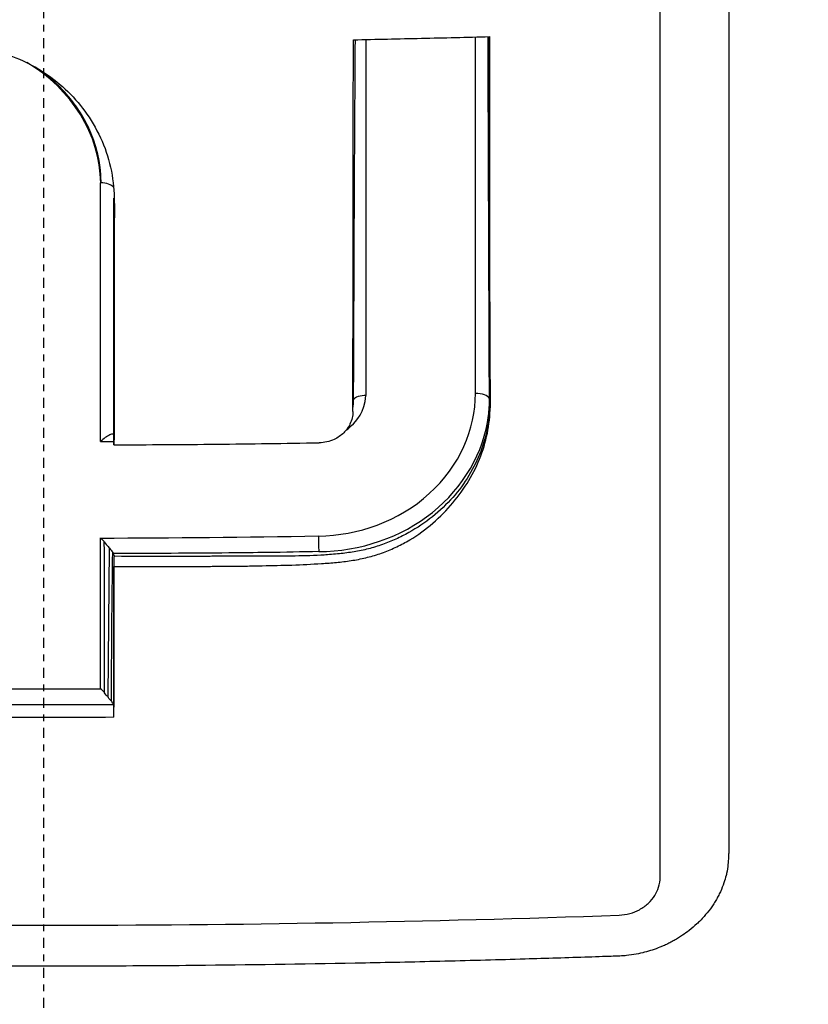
# Model space of a CAD drawing. Header units: millimetres. Extents: x 0 to 4378, y 0 to 2376.
# Tile 43 of 256: x 831 to 843, y 768 to 782. Entities that reach past the tile are written whole.
import ezdxf

# ---------------------------------------------------------------- set-up
doc = ezdxf.new("R2010")
doc.units = ezdxf.units.MM
doc.header["$LTSCALE"] = 0.2
doc.linetypes.add('CENTER2', pattern=[1.125, 0.75, -0.125, 0.125, -0.125])
doc.layers.add('02_Center Line', color=1, linetype='CENTER2')

# ---------------------------------------------------------------- blocks, each defined once
blk = doc.blocks.new('A$C994008f5')
for p, q in [((1.054, 140.885), (1.054, 144.447)), ((1.054, 140.883), (1.054, 140.885)), ((0.967, 136.963), (0.987, 139.193)), ((1.054, 139.031), (1.051, 137.781))]:
    blk.add_line(p, q)
for radius, start, end in [(1.229, 60.6407, 61.2519), (1.229, 326.4284, 326.4293), (1.5, 313.0737, 313.0743)]:
    blk.add_arc((0.03, 144.5), radius, start, end)
for centre, major_axis, ratio, start_param, end_param in [((-0.129, 193.96), (-0.423, 118.415), 0.007483, 4.246759, 4.28311), ((0.067, 194.86), (118.408, 0), 0.456598, 4.719027, 4.720727), ((1.047, 133.391), (-0.005, -9.97), 0.000475, 2.400611, 2.421142), ((-2.542, 200.062), (-1.563, 131.739), 0.022881, 4.213722, 4.23315), ((0.063, 191.694), (114.993, 0.002), 0.455232, 4.719248, 4.747694), ((4.131, 139.286), (0.003, -0.2), 0.033377, 4.23514, 5.479052), ((-323.849, 229.042), (-234.199, 296.805), 0.758039, 3.904045, 3.910814), ((0.065, 212.551), (108.801, 0.011), 0.693611, 4.704431, 4.719565), ((0.069, 188.23), (112.856, -0.002), 0.455284, 4.703019, 4.721097), ((2.013, 136.866), (-0.963, 0.046), 0.814995, 0.076977, 0.131386), ((0.067, 188.052), (-112.94, 0.001), 0.455033, 1.561409, 1.579546)]:
    blk.add_ellipse(centre, major_axis=major_axis, ratio=ratio, start_param=start_param, end_param=end_param)
for points, knots in [([(0.132, 120.203), (0.098, 120.202), (0.066, 120.202), (0.002, 120.202), (-0.031, 120.203), (-0.128, 120.203), (-0.193, 120.203), (-0.388, 120.205), (-0.517, 120.207), (-0.906, 120.214), (-1.166, 120.222), (-1.943, 120.254), (-2.46, 120.286), (-4.012, 120.416), (-5.047, 120.546), (-8.113, 121.047), (-10.134, 121.538), (-12.67, 122.332), (-13.227, 122.518), (-15.268, 123.247), (-16.719, 123.854), (-20.012, 125.449), (-21.82, 126.493), (-24.514, 128.332), (-25.465, 129.044), (-27.398, 130.622), (-28.376, 131.502), (-29.761, 132.875), (-30.207, 133.339), (-30.86, 134.052), (-31.078, 134.296), (-31.701, 135.011), (-32.105, 135.497), (-32.694, 136.243), (-32.891, 136.498), (-33.276, 137.011), (-33.462, 137.265), (-33.83, 137.782), (-34.011, 138.043), (-34.365, 138.566), (-34.538, 138.829), (-35.046, 139.622), (-35.372, 140.16), (-35.762, 140.839), (-35.839, 140.977), (-36.069, 141.39), (-36.219, 141.667), (-36.439, 142.086), (-36.511, 142.226), (-36.726, 142.649), (-36.865, 142.93), (-37.135, 143.496), (-37.267, 143.781), (-37.65, 144.637), (-37.89, 145.213), (-38.227, 146.085), (-38.336, 146.375), (-38.545, 146.958), (-38.646, 147.251), (-38.791, 147.691), (-38.839, 147.837), (-38.931, 148.129), (-38.976, 148.274), (-39.111, 148.719), (-39.199, 149.024), (-39.616, 150.54), (-39.886, 151.762), (-40.267, 154.024), (-40.396, 155.055), (-40.518, 156.546), (-40.546, 157.002), (-40.584, 157.883), (-40.595, 158.313), (-40.601, 159.137), (-40.597, 159.534), (-40.576, 160.311), (-40.56, 160.688), (-40.497, 161.765), (-40.437, 162.461), (-40.32, 163.467), (-40.281, 163.773), (-40.156, 164.65), (-40.062, 165.22), (-39.765, 166.782), (-39.535, 167.768), (-38.86, 170.207), (-38.364, 171.651), (-37.633, 173.414), (-37.481, 173.764), (-37.089, 174.634), (-36.841, 175.151), (-36.321, 176.173), (-36.05, 176.679), (-35.766, 177.178)], [0.000001, 0.000001, 0.000001, 0.000001, 0.010123, 0.010123, 0.020323, 0.020323, 0.040719, 0.040719, 0.081505, 0.081505, 0.163056, 0.163056, 0.326084, 0.326084, 0.652008, 0.652008, 1.308258, 1.308258, 1.496008, 1.496008, 1.993733, 1.993733, 2.657939, 2.657939, 3.036609, 3.036609, 3.456302, 3.456302, 3.660751, 3.660751, 3.765243, 3.765243, 3.964088, 3.964088, 4.066223, 4.066223, 4.167567, 4.167567, 4.269418, 4.269418, 4.369954, 4.369954, 4.571149, 4.571149, 4.622187, 4.622187, 4.723493, 4.723493, 4.773989, 4.773989, 4.875794, 4.875794, 4.977689, 4.977689, 5.180344, 5.180344, 5.28101, 5.28101, 5.381418, 5.381418, 5.431229, 5.431229, 5.480614, 5.480614, 5.585926, 5.585926, 5.997722, 5.997722, 6.342442, 6.342442, 6.492949, 6.492949, 6.634209, 6.634209, 6.768139, 6.768139, 6.892935, 6.892935, 7.129475, 7.129475, 7.232814, 7.232814, 7.427256, 7.427256, 7.767251, 7.767251, 8.275888, 8.275888, 8.402901, 8.402901, 8.593374, 8.593374, 8.783851, 8.783851, 8.783851, 8.783851]), ([(35.861, 177.252), (36.747, 175.701), (37.519, 174.089), (38.823, 170.78), (39.355, 169.083), (40.365, 164.799), (40.939, 161.199), (40.399, 152.375), (39.265, 147.409), (36.202, 141.338), (35.579, 140.244), (33.542, 137.045), (31.965, 135.046), (29.316, 132.266), (28.362, 131.358), (25.515, 128.899), (23.526, 127.468), (18.215, 124.328), (14.78, 122.861), (10.289, 121.584), (9.383, 121.357), (7.125, 120.865), (5.724, 120.625), (3.639, 120.381), (2.942, 120.318), (1.893, 120.252), (1.541, 120.235), (1.013, 120.217), (0.837, 120.212), (0.573, 120.207), (0.485, 120.206), (0.352, 120.204), (0.308, 120.204), (0.22, 120.203), (0.178, 120.203), (0.132, 120.203)], [0.000001, 0.000001, 0.000001, 0.000001, 0.555466, 0.555466, 1.111184, 1.111184, 1.936787, 1.936787, 2.777332, 2.777332, 2.967666, 2.967666, 3.350044, 3.350044, 3.548478, 3.548478, 3.916434, 3.916434, 4.465429, 4.465429, 4.602251, 4.602251, 4.804339, 4.804339, 4.905093, 4.905093, 4.955375, 4.955375, 4.980576, 4.980576, 4.993199, 4.993199, 4.999517, 4.999517, 5.005778, 5.005778, 5.005778, 5.005778]), ([(0.132, 123.321), (0.166, 123.321), (0.194, 123.322), (0.254, 123.322), (0.285, 123.322), (0.378, 123.323), (0.439, 123.323), (0.625, 123.326), (0.748, 123.328), (1.126, 123.338), (1.378, 123.347), (2.186, 123.386), (2.736, 123.426), (4.861, 123.629), (6.44, 123.884), (10.222, 124.711), (12.429, 125.385), (17.461, 127.373), (20.224, 128.832), (27.249, 133.629), (30.58, 137.214), (36.141, 145.408), (37.768, 150.083), (39.243, 157.923), (39.316, 161.761), (38.359, 168.291), (37.477, 172.178), (35.237, 176.554)], [-10.238968, -10.238968, -10.238968, -10.238968, -10.229409, -10.229409, -10.219627, -10.219627, -10.20003, -10.20003, -10.160596, -10.160596, -10.079869, -10.079869, -9.903708, -9.903708, -9.401129, -9.401129, -8.670357, -8.670357, -7.67587, -7.67587, -5.931978, -5.931978, -3.651549, -3.651549, -1.532316, -1.532316, -0.000034, -0.000034, -0.000034, -0.000034]), ([(-35.134, 176.491), (-35.308, 176.151), (-35.475, 175.809), (-35.8, 175.119), (-35.956, 174.772), (-36.408, 173.725), (-36.686, 173.018), (-37.45, 170.881), (-37.867, 169.427), (-38.828, 165.025), (-39.091, 162.022), (-38.925, 158.18), (-38.856, 157.33), (-38.641, 155.517), (-38.486, 154.555), (-38.068, 152.511), (-37.792, 151.431), (-37.119, 149.231), (-36.714, 148.113), (-35.792, 145.921), (-35.276, 144.847), (-34.123, 142.729), (-33.486, 141.688), (-30.455, 137.249), (-27.134, 133.625), (-21.683, 129.924), (-20.787, 129.365), (-19.163, 128.436), (-18.443, 128.052), (-16.535, 127.104), (-15.328, 126.573), (-13.592, 125.904), (-13.082, 125.718), (-10.31, 124.768), (-7.97, 124.177), (-4.545, 123.624), (-3.461, 123.493), (-1.957, 123.382), (-1.521, 123.358), (-0.884, 123.335), (-0.679, 123.329), (-0.373, 123.324), (-0.272, 123.323), (-0.12, 123.322), (-0.07, 123.322), (0.03, 123.321), (0.074, 123.321), (0.132, 123.321)], [-10.859614, -10.859614, -10.859614, -10.859614, -10.677129, -10.677129, -10.494772, -10.494772, -10.130327, -10.130327, -9.403186, -9.403186, -7.956179, -7.956179, -7.544329, -7.544329, -7.074153, -7.074153, -6.537449, -6.537449, -5.966218, -5.966218, -5.396053, -5.396053, -4.815422, -4.815422, -2.84106, -2.84106, -2.465439, -2.465439, -2.175989, -2.175989, -1.710404, -1.710404, -1.519032, -1.519032, -0.676844, -0.676844, -0.293706, -0.293706, -0.141983, -0.141983, -0.070273, -0.070273, -0.034878, -0.034878, -0.017232, -0.017232, -0.000001, -0.000001, -0.000001, -0.000001]), ([(9.853, 114.248), (11.831, 114.606), (13.792, 115.066), (17.238, 116.057), (18.737, 116.552), (22.154, 117.829), (24.056, 118.652), (27.767, 120.488), (29.576, 121.502), (33.204, 123.788), (35.015, 125.074), (38.483, 127.839), (40.14, 129.318), (42.764, 131.939), (43.779, 133.032), (44.752, 134.163), (46.307, 135.969), (47.747, 137.862), (51.039, 142.773), (52.741, 145.886), (54.862, 150.755), (55.496, 152.411), (56.818, 156.394), (57.436, 158.731), (58.137, 162.233), (58.331, 163.38), (58.491, 164.53)], [0.13398, 0.13398, 0.13398, 0.13398, 0.734383, 0.734383, 1.206433, 1.206433, 1.825593, 1.825593, 2.444754, 2.444754, 3.10756, 3.10756, 3.770366, 3.770366, 4.214944, 4.214944, 4.214944, 4.924891, 4.924891, 5.985134, 5.985134, 6.514773, 6.514773, 7.237492, 7.237492, 7.58657, 7.58657, 7.58657, 7.58657]), ([(56.418, 156.573), (56.189, 155.785), (55.944, 155.001), (55.119, 152.55), (54.483, 150.908), (52.359, 146.081), (50.659, 142.997), (47.379, 138.132), (45.944, 136.257), (44.398, 134.469), (43.43, 133.35), (42.421, 132.268), (39.812, 129.673), (38.166, 128.209), (34.722, 125.472), (32.924, 124.199), (29.323, 121.937), (27.528, 120.934), (23.846, 119.117), (21.959, 118.303), (18.57, 117.04), (17.082, 116.551), (13.665, 115.572), (11.721, 115.117), (9.76, 114.763)], [-6.761829, -6.761829, -6.761829, -6.761829, -6.514773, -6.514773, -5.985134, -5.985134, -4.924891, -4.924891, -4.214944, -4.214944, -4.214944, -3.770366, -3.770366, -3.10756, -3.10756, -2.444754, -2.444754, -1.825593, -1.825593, -1.206433, -1.206433, -0.734383, -0.734383, -0.133957, -0.133957, -0.133957, -0.133957]), ([(0.112, 116.645), (0.125, 116.645), (0.138, 116.645), (0.151, 116.645), (0.172, 116.645), (0.193, 116.645), (0.215, 116.645), (0.257, 116.645), (0.301, 116.645), (0.343, 116.646), (0.429, 116.646), (0.514, 116.647), (0.6, 116.648), (0.771, 116.65), (0.942, 116.653), (1.113, 116.657), (1.455, 116.664), (1.797, 116.676), (2.139, 116.691), (2.823, 116.721), (3.506, 116.766), (4.187, 116.825), (4.869, 116.884), (5.549, 116.958), (6.228, 117.047), (6.567, 117.091), (6.906, 117.139), (7.244, 117.19), (7.409, 117.215), (7.575, 117.241), (7.74, 117.268), (7.912, 117.296), (8.084, 117.325), (8.256, 117.354), (8.93, 117.471), (9.601, 117.602), (10.269, 117.747), (10.937, 117.892), (11.602, 118.051), (12.263, 118.224), (12.924, 118.397), (13.581, 118.584), (14.234, 118.784), (14.546, 118.88), (14.856, 118.978), (15.166, 119.08), (15.181, 119.085), (15.195, 119.09), (15.21, 119.095), (15.534, 119.201), (15.857, 119.312), (16.179, 119.426), (16.822, 119.653), (17.46, 119.894), (18.093, 120.148), (18.726, 120.402), (19.353, 120.669), (19.974, 120.95), (20.595, 121.23), (21.21, 121.524), (21.818, 121.83), (22.426, 122.137), (23.027, 122.456), (23.62, 122.788), (24.214, 123.12), (24.8, 123.465), (25.378, 123.822), (25.956, 124.179), (26.526, 124.549), (27.087, 124.931), (27.616, 125.291), (28.137, 125.661), (28.65, 126.043), (28.681, 126.066), (28.712, 126.089), (28.744, 126.112), (29.287, 126.518), (29.821, 126.936), (30.345, 127.364), (30.87, 127.793), (31.384, 128.232), (31.889, 128.683), (32.394, 129.133), (32.889, 129.594), (33.374, 130.065), (33.858, 130.536), (34.333, 131.017), (34.796, 131.508), (35.26, 131.999), (35.713, 132.499), (36.155, 133.008), (36.597, 133.517), (37.028, 134.036), (37.448, 134.563), (37.867, 135.089), (38.276, 135.625), (38.673, 136.168), (38.835, 136.39), (38.995, 136.613), (39.153, 136.837), (39.382, 137.163), (39.607, 137.491), (39.828, 137.822), (40.202, 138.382), (40.563, 138.948), (40.912, 139.522), (41.261, 140.096), (41.598, 140.676), (41.922, 141.264), (42.247, 141.851), (42.558, 142.445), (42.857, 143.045), (43.156, 143.645), (43.442, 144.252), (43.715, 144.863), (43.783, 145.016), (43.85, 145.17), (43.917, 145.323), (43.95, 145.4), (43.983, 145.477), (44.016, 145.554), (44.049, 145.631), (44.082, 145.708), (44.114, 145.785), (44.244, 146.094), (44.37, 146.404), (44.493, 146.715), (44.74, 147.338), (44.973, 147.965), (45.193, 148.597), (45.384, 149.148), (45.566, 149.703), (45.737, 150.261), (45.762, 150.342), (45.787, 150.423), (45.811, 150.505), (46.004, 151.146), (46.182, 151.789), (46.346, 152.436), (46.356, 152.477), (46.366, 152.518), (46.377, 152.558), (46.382, 152.578), (46.387, 152.598), (46.392, 152.619), (46.397, 152.639), (46.402, 152.659), (46.407, 152.68), (46.409, 152.69), (46.412, 152.7), (46.414, 152.71), (46.417, 152.72), (46.419, 152.73), (46.422, 152.74), (46.427, 152.761), (46.432, 152.781), (46.437, 152.801), (46.447, 152.842), (46.457, 152.882), (46.466, 152.923), (46.486, 153.004), (46.505, 153.085), (46.524, 153.167), (46.534, 153.207), (46.544, 153.248), (46.553, 153.288), (46.554, 153.294), (46.555, 153.299), (46.557, 153.304), (46.558, 153.309), (46.559, 153.314), (46.56, 153.319), (46.561, 153.324), (46.563, 153.329), (46.564, 153.334), (46.565, 153.339), (46.566, 153.344), (46.567, 153.35), (46.572, 153.37), (46.577, 153.39), (46.581, 153.411), (46.619, 153.573), (46.655, 153.736), (46.691, 153.899), (46.708, 153.981), (46.726, 154.062), (46.743, 154.144), (46.752, 154.185), (46.761, 154.226), (46.769, 154.267), (46.773, 154.287), (46.778, 154.307), (46.782, 154.328), (46.783, 154.333), (46.784, 154.338), (46.785, 154.343), (46.786, 154.348), (46.787, 154.353), (46.788, 154.358), (46.79, 154.369), (46.793, 154.379), (46.793, 154.39)], [0, 0, 0, 0, 0.0005963, 0.0005963, 0.0005963, 0.0015724, 0.0015724, 0.0015724, 0.0035245, 0.0035245, 0.0035245, 0.0074292, 0.0074292, 0.0074292, 0.0152399, 0.0152399, 0.0152399, 0.0308654, 0.0308654, 0.0308654, 0.0621288, 0.0621288, 0.0621288, 0.0933992, 0.0933992, 0.0933992, 0.1090335, 0.1090335, 0.1090335, 0.1166885, 0.1166885, 0.1166885, 0.1246658, 0.1246658, 0.1246658, 0.1559283, 0.1559283, 0.1559283, 0.1871896, 0.1871896, 0.1871896, 0.2184505, 0.2184505, 0.2184505, 0.2333769, 0.2333769, 0.2333769, 0.2340811, 0.2340811, 0.2340811, 0.2497117, 0.2497117, 0.2497117, 0.2809731, 0.2809731, 0.2809731, 0.3122348, 0.3122348, 0.3122348, 0.3434966, 0.3434966, 0.3434966, 0.3747587, 0.3747587, 0.3747587, 0.406021, 0.406021, 0.406021, 0.4372835, 0.4372835, 0.4372835, 0.4667538, 0.4667538, 0.4667538, 0.4685462, 0.4685462, 0.4685462, 0.4998091, 0.4998091, 0.4998091, 0.531072, 0.531072, 0.531072, 0.5623347, 0.5623347, 0.5623347, 0.593597, 0.593597, 0.593597, 0.6248589, 0.6248589, 0.6248589, 0.65612, 0.65612, 0.65612, 0.6873803, 0.6873803, 0.6873803, 0.7001308, 0.7001308, 0.7001308, 0.7186399, 0.7186399, 0.7186399, 0.7499004, 0.7499004, 0.7499004, 0.7811618, 0.7811618, 0.7811618, 0.8124241, 0.8124241, 0.8124241, 0.8436869, 0.8436869, 0.8436869, 0.8515027, 0.8515027, 0.8515027, 0.8554106, 0.8554106, 0.8554106, 0.8593185, 0.8593185, 0.8593185, 0.8749502, 0.8749502, 0.8749502, 0.9062138, 0.9062138, 0.9062138, 0.9335077, 0.9335077, 0.9335077, 0.9374796, 0.9374796, 0.9374796, 0.9688186, 0.9688186, 0.9688186, 0.9707759, 0.9707759, 0.9707759, 0.9717542, 0.9717542, 0.9717542, 0.9727324, 0.9727324, 0.9727324, 0.9732214, 0.9732214, 0.9732214, 0.9737104, 0.9737104, 0.9737104, 0.9746882, 0.9746882, 0.9746882, 0.9766431, 0.9766431, 0.9766431, 0.9805498, 0.9805498, 0.9805498, 0.9825014, 0.9825014, 0.9825014, 0.9827453, 0.9827453, 0.9827453, 0.9829892, 0.9829892, 0.9829892, 0.983233, 0.983233, 0.983233, 0.9834768, 0.9834768, 0.9834768, 0.9844519, 0.9844519, 0.9844519, 0.9922393, 0.9922393, 0.9922393, 0.9961233, 0.9961233, 0.9961233, 0.9980626, 0.9980626, 0.9980626, 0.9990316, 0.9990316, 0.9990316, 0.9992737, 0.9992737, 0.9992737, 0.9995158, 0.9995158, 0.9995158, 1, 1, 1, 1]), ([(-46.414, 153.238), (-46.376, 153.078), (-46.338, 152.919), (-46.299, 152.759), (-46.279, 152.68), (-46.26, 152.6), (-46.239, 152.52), (-46.219, 152.441), (-46.199, 152.361), (-46.179, 152.282), (-46.097, 151.964), (-46.012, 151.647), (-45.923, 151.331), (-45.746, 150.699), (-45.555, 150.07), (-45.351, 149.446), (-45.146, 148.822), (-44.929, 148.201), (-44.699, 147.586), (-44.469, 146.97), (-44.226, 146.359), (-43.971, 145.752), (-43.907, 145.601), (-43.842, 145.45), (-43.777, 145.299), (-43.712, 145.148), (-43.645, 144.997), (-43.578, 144.847), (-43.512, 144.696), (-43.444, 144.547), (-43.375, 144.397), (-43.307, 144.247), (-43.238, 144.098), (-43.168, 143.949), (-42.888, 143.353), (-42.595, 142.763), (-42.29, 142.179), (-41.985, 141.595), (-41.668, 141.018), (-41.338, 140.446), (-41.009, 139.875), (-40.667, 139.31), (-40.314, 138.752), (-40.138, 138.474), (-39.959, 138.196), (-39.776, 137.921), (-39.594, 137.646), (-39.409, 137.372), (-39.221, 137.101), (-38.845, 136.557), (-38.457, 136.022), (-38.059, 135.494), (-37.66, 134.966), (-37.25, 134.446), (-36.83, 133.935), (-36.619, 133.679), (-36.406, 133.426), (-36.19, 133.175), (-35.975, 132.924), (-35.756, 132.675), (-35.535, 132.428), (-35.092, 131.935), (-34.638, 131.451), (-34.174, 130.976), (-33.711, 130.502), (-33.236, 130.037), (-32.753, 129.582), (-32.269, 129.127), (-31.775, 128.682), (-31.272, 128.248), (-30.768, 127.813), (-30.256, 127.389), (-29.735, 126.975), (-29.731, 126.972), (-29.728, 126.97), (-29.724, 126.967), (-29.467, 126.763), (-29.207, 126.561), (-28.946, 126.363), (-28.681, 126.161), (-28.413, 125.962), (-28.144, 125.766), (-27.605, 125.375), (-27.057, 124.994), (-26.502, 124.625), (-26.224, 124.44), (-25.944, 124.259), (-25.662, 124.08), (-25.38, 123.902), (-25.097, 123.726), (-24.811, 123.553), (-24.239, 123.208), (-23.66, 122.875), (-23.074, 122.554), (-22.488, 122.233), (-21.895, 121.924), (-21.295, 121.627), (-20.696, 121.331), (-20.09, 121.047), (-19.478, 120.776), (-18.866, 120.504), (-18.248, 120.246), (-17.624, 120), (-17.001, 119.755), (-16.372, 119.523), (-15.738, 119.303), (-15.733, 119.301), (-15.727, 119.299), (-15.721, 119.297), (-15.093, 119.08), (-14.461, 118.877), (-13.824, 118.686), (-13.502, 118.59), (-13.18, 118.497), (-12.856, 118.408), (-12.533, 118.318), (-12.209, 118.232), (-11.883, 118.149), (-11.233, 117.983), (-10.579, 117.83), (-9.922, 117.691), (-9.593, 117.622), (-9.264, 117.556), (-8.934, 117.493), (-8.604, 117.43), (-8.274, 117.371), (-7.942, 117.315), (-7.611, 117.26), (-7.279, 117.207), (-6.947, 117.158), (-6.614, 117.109), (-6.281, 117.064), (-5.948, 117.022), (-5.281, 116.938), (-4.612, 116.868), (-3.943, 116.813), (-3.272, 116.757), (-2.602, 116.715), (-1.93, 116.687), (-1.268, 116.659), (-0.607, 116.646), (0.054, 116.645), (0.065, 116.645), (0.076, 116.645), (0.087, 116.645), (0.095, 116.645), (0.103, 116.645), (0.112, 116.645)], [0, 0, 0, 0, 0.0078081, 0.0078081, 0.0078081, 0.0117122, 0.0117122, 0.0117122, 0.0156163, 0.0156163, 0.0156163, 0.0312327, 0.0312327, 0.0312327, 0.062466, 0.062466, 0.062466, 0.0937, 0.0937, 0.0937, 0.1249346, 0.1249346, 0.1249346, 0.1327434, 0.1327434, 0.1327434, 0.1405522, 0.1405522, 0.1405522, 0.148361, 0.148361, 0.148361, 0.1561699, 0.1561699, 0.1561699, 0.1874057, 0.1874057, 0.1874057, 0.2186423, 0.2186423, 0.2186423, 0.2498794, 0.2498794, 0.2498794, 0.2654982, 0.2654982, 0.2654982, 0.2811172, 0.2811172, 0.2811172, 0.3123556, 0.3123556, 0.3123556, 0.3435946, 0.3435946, 0.3435946, 0.3592144, 0.3592144, 0.3592144, 0.3748343, 0.3748343, 0.3748343, 0.4060746, 0.4060746, 0.4060746, 0.4373156, 0.4373156, 0.4373156, 0.4685572, 0.4685572, 0.4685572, 0.4997994, 0.4997994, 0.4997994, 0.5, 0.5, 0.5, 0.5154204, 0.5154204, 0.5154204, 0.5310408, 0.5310408, 0.5310408, 0.5622803, 0.5622803, 0.5622803, 0.5778995, 0.5778995, 0.5778995, 0.5935185, 0.5935185, 0.5935185, 0.624756, 0.624756, 0.624756, 0.6559934, 0.6559934, 0.6559934, 0.6872314, 0.6872314, 0.6872314, 0.7184706, 0.7184706, 0.7184706, 0.7497116, 0.7497116, 0.7497116, 0.75, 0.75, 0.75, 0.7809464, 0.7809464, 0.7809464, 0.7965595, 0.7965595, 0.7965595, 0.8121705, 0.8121705, 0.8121705, 0.8433896, 0.8433896, 0.8433896, 0.8589991, 0.8589991, 0.8589991, 0.8746095, 0.8746095, 0.8746095, 0.8902215, 0.8902215, 0.8902215, 0.9058359, 0.9058359, 0.9058359, 0.9370747, 0.9370747, 0.9370747, 0.9683317, 0.9683317, 0.9683317, 0.9991152, 0.9991152, 0.9991152, 0.9996128, 0.9996128, 0.9996128, 1, 1, 1, 1]), ([(54.076, 150.693), (52.851, 147.752), (51.392, 144.912), (46.403, 136.941), (42.167, 132.128), (32.481, 124.187), (26.905, 120.965), (15.086, 116.447), (8.684, 115.116), (1.721, 114.814), (1.125, 114.8), (0.53, 114.799)], [2.515592, 2.515592, 2.515592, 2.515592, 3.462827, 3.462827, 5.336883, 5.336883, 7.220303, 7.220303, 9.132656, 9.132656, 9.311262, 9.311262, 9.311262, 9.311262]), ([(0.53, 114.864), (1.952, 114.864), (3.365, 114.935), (4.77, 115.059), (5.133, 115.091), (5.496, 115.127), (5.858, 115.166), (6.732, 115.259), (7.604, 115.37), (8.474, 115.499), (9.549, 115.659), (10.621, 115.847), (11.689, 116.062), (11.842, 116.093), (11.996, 116.125), (12.149, 116.157), (15.872, 116.937), (19.528, 118.09), (23.002, 119.559), (23.094, 119.598), (23.187, 119.637), (23.279, 119.677), (26.798, 121.186), (30.177, 123.035), (33.374, 125.227), (36.643, 127.467), (39.641, 130.007), (42.371, 132.843), (42.382, 132.854), (42.393, 132.865), (42.403, 132.877), (45.091, 135.672), (47.53, 138.786), (49.605, 142.07), (49.645, 142.134), (49.685, 142.198), (49.725, 142.261), (51.401, 144.94), (52.844, 147.728), (54.056, 150.625)], [0, 0, 0, 0, 0.0452052, 0.0452052, 0.0452052, 0.0568975, 0.0568975, 0.0568975, 0.0851026, 0.0851026, 0.0851026, 0.1199929, 0.1199929, 0.1199929, 0.125, 0.125, 0.125, 0.2467631, 0.2467631, 0.2467631, 0.25, 0.25, 0.25, 0.3736182, 0.3736182, 0.3736182, 0.5, 0.5, 0.5, 0.5004983, 0.5004983, 0.5004983, 0.625, 0.625, 0.625, 0.6274073, 0.6274073, 0.6274073, 0.728737, 0.728737, 0.728737, 0.728737]), ([(10.241, 150.405), (10.251, 150.362), (10.262, 150.3), (10.263, 150.293), (10.265, 150.278), (10.268, 150.245), (10.27, 150.196), (10.271, 150.172), (10.272, 150.143), (10.273, 150.111), (10.274, 150.088), (10.275, 150.064), (10.276, 150.038), (10.276, 150.025), (10.276, 150.011), (10.276, 149.997), (10.277, 149.987), (10.277, 149.976), (10.277, 149.966), (10.278, 149.922), (10.279, 149.874), (10.28, 149.821), (10.28, 149.782), (10.281, 149.74), (10.282, 149.695), (10.282, 149.636), (10.283, 149.573), (10.283, 149.506), (10.283, 149.439), (10.284, 149.335), (10.284, 149.292), (10.284, 149.274), (10.284, 149.257), (10.284, 149.239), (10.284, 148.563), (10.284, 147.902), (10.284, 147.257), (10.284, 147.143), (10.284, 147.029), (10.284, 146.915), (10.284, 146.7), (10.284, 146.487), (10.284, 146.275), (10.284, 145.952), (10.284, 145.682), (10.283, 145.317), (10.283, 145.08), (10.283, 144.846), (10.283, 144.613), (10.283, 143.827), (10.283, 143.067), (10.283, 142.333), (10.283, 141.947), (10.283, 141.569), (10.283, 141.197), (10.283, 140.818), (10.283, 140.446), (10.283, 140.081), (10.283, 139.826), (10.283, 139.574), (10.283, 139.326), (10.283, 139.024), (10.283, 138.728), (10.283, 138.436), (10.283, 138.185), (10.283, 137.972), (10.283, 137.709), (10.283, 137.667), (10.283, 137.623), (10.283, 137.577), (10.283, 136.922), (10.283, 136.321), (10.283, 135.688), (10.283, 135.604), (10.283, 135.521), (10.283, 135.437), (10.283, 135.364), (10.283, 135.29), (10.283, 135.217), (10.283, 135.139), (10.283, 135.061), (10.283, 134.983), (10.283, 134.943), (10.283, 134.91), (10.283, 134.874), (10.283, 134.839), (10.283, 134.802), (10.283, 134.751), (10.283, 134.745), (10.283, 134.739), (10.283, 134.733), (10.283, 134.709), (10.283, 134.686), (10.282, 134.663), (10.282, 134.643), (10.281, 134.624), (10.28, 134.605), (10.28, 134.602), (10.28, 134.598), (10.28, 134.594), (10.278, 134.553), (10.276, 134.515), (10.272, 134.479), (10.272, 134.47), (10.271, 134.462), (10.27, 134.454), (10.265, 134.401), (10.26, 134.365), (10.249, 134.312), (10.247, 134.304), (10.245, 134.295), (10.242, 134.286), (10.233, 134.248), (10.222, 134.211), (10.209, 134.175), (10.194, 134.129), (10.176, 134.085), (10.155, 134.04), (10.15, 134.029), (10.145, 134.018), (10.139, 134.007), (10.134, 133.997), (10.128, 133.986), (10.123, 133.975), (10.111, 133.953), (10.099, 133.932), (10.087, 133.91), (10.074, 133.889), (10.06, 133.867), (10.046, 133.845), (10.033, 133.825), (10.019, 133.805), (10.005, 133.786), (9.975, 133.745), (9.943, 133.706), (9.91, 133.668), (9.891, 133.647), (9.872, 133.626), (9.852, 133.606)], [0.2951405, 0.2951405, 0.2951405, 0.2951405, 0.296875, 0.296875, 0.296875, 0.3007812, 0.3007812, 0.3007812, 0.3027052, 0.3027052, 0.3027052, 0.3040233, 0.3040233, 0.3040233, 0.3046875, 0.3046875, 0.3046875, 0.3051593, 0.3051593, 0.3051593, 0.3071169, 0.3071169, 0.3071169, 0.3085937, 0.3085937, 0.3085937, 0.3105469, 0.3105469, 0.3105469, 0.3125, 0.3125, 0.3125, 0.3132864, 0.3132864, 0.3132864, 0.34375, 0.34375, 0.34375, 0.3491395, 0.3491395, 0.3491395, 0.359375, 0.359375, 0.359375, 0.375, 0.375, 0.375, 0.3851439, 0.3851439, 0.3851439, 0.4194568, 0.4194568, 0.4194568, 0.4375, 0.4375, 0.4375, 0.4558833, 0.4558833, 0.4558833, 0.46875, 0.46875, 0.46875, 0.484375, 0.484375, 0.484375, 0.4978147, 0.4978147, 0.4978147, 0.5, 0.5, 0.5, 0.53125, 0.53125, 0.53125, 0.5353933, 0.5353933, 0.5353933, 0.5390625, 0.5390625, 0.5390625, 0.5429687, 0.5429687, 0.5429687, 0.544984, 0.544984, 0.544984, 0.546875, 0.546875, 0.546875, 0.5471032, 0.5471032, 0.5471032, 0.5480187, 0.5480187, 0.5480187, 0.5488281, 0.5488281, 0.5488281, 0.5489905, 0.5489905, 0.5489905, 0.5507812, 0.5507812, 0.5507812, 0.5512291, 0.5512291, 0.5512291, 0.5542096, 0.5542096, 0.5542096, 0.5546875, 0.5546875, 0.5546875, 0.5565852, 0.5565852, 0.5565852, 0.5589779, 0.5589779, 0.5589779, 0.5595727, 0.5595727, 0.5595727, 0.5601633, 0.5601633, 0.5601633, 0.561327, 0.561327, 0.561327, 0.5625, 0.5625, 0.5625, 0.5635826, 0.5635826, 0.5635826, 0.56588, 0.56588, 0.56588, 0.5671836, 0.5671836, 0.5671836, 0.5671836]), ([(9.252, 134.258), (9.252, 136.715), (9.252, 139.218), (9.252, 144.36), (9.252, 146.996), (9.252, 149.674)], [0.000001, 0.000001, 0.000001, 0.000001, 0.85358, 0.85358, 1.721709, 1.721709, 1.721709, 1.721709]), ([(-6.631, 144.528), (-6.632, 144.683), (-6.617, 144.879), (-6.502, 145.286), (-6.424, 145.463), (-6.169, 145.887), (-5.976, 146.106), (-5.407, 146.534), (-5.085, 146.639), (-4.195, 146.88), (-3.415, 146.798), (-2.208, 146.791), (-2.096, 146.802), (-1.635, 146.794), (-1.188, 146.78), (-0.533, 146.607), (-0.218, 146.499), (0.352, 146.084), (0.553, 145.865), (0.879, 145.345), (0.992, 145.052), (1.075, 144.438), (1.056, 144.137), (1.058, 143.32), (1.059, 142.803), (1.058, 142.03), (1.058, 141.772), (1.057, 141.387), (1.056, 141.259), (1.056, 141.066), (1.055, 141.002), (1.055, 140.874), (1.055, 140.81), (1.054, 140.747)], [-2.262144, -2.262144, -2.262144, -2.262144, -2.172374, -2.172374, -2.098415, -2.098415, -1.992746, -1.992746, -1.848295, -1.848295, -1.261451, -1.261451, -1.03428, -1.03428, -0.773619, -0.773619, -0.645198, -0.645198, -0.546638, -0.546638, -0.441561, -0.441561, -0.342966, -0.342966, -0.171491, -0.171491, -0.085754, -0.085754, -0.042885, -0.042885, -0.021451, -0.021451, -0.000068, -0.000068, -0.000068, -0.000068]), ([(4.649, 146.823), (4.989, 146.831), (5.328, 146.839), (6.009, 146.854), (6.35, 146.862), (6.692, 146.871)], [-0.2047646, -0.2047646, -0.2047646, -0.2047646, -0.1027992, -0.1027992, -0.0002581, -0.0002581, -0.0002581, -0.0002581]), ([(6.479, 141.516), (6.481, 142.41), (6.482, 143.307), (6.482, 144.21), (6.482, 144.903), (6.481, 145.598), (6.479, 146.298), (6.479, 146.487), (6.478, 146.676), (6.478, 146.866)], [0.0000312, 0.0000312, 0.0000312, 0.0000312, 0.5032536, 0.5032536, 0.5032536, 0.8894154, 0.8894154, 0.8894154, 0.9938873, 0.9938873, 0.9938873, 0.9938873]), ([(6.692, 146.871), (6.689, 145.902), (6.688, 144.938), (6.692, 143.087), (6.695, 142.199), (6.701, 141.316)], [0.0000003, 0.0000003, 0.0000003, 0.0000003, 0.3170663, 0.3170663, 0.6127766, 0.6127766, 0.6127766, 0.6127766]), ([(4.641, 141.244), (4.642, 142.147), (4.642, 143.055), (4.644, 144.915), (4.645, 145.867), (4.649, 146.823)], [-0.615281, -0.615281, -0.615281, -0.615281, -0.3133665, -0.3133665, -0.0005467, -0.0005467, -0.0005467, -0.0005467]), ([(4.834, 146.829), (4.834, 145.939), (4.835, 145.054), (4.834, 144.175), (4.834, 143.274), (4.834, 142.379), (4.833, 141.487)], [0.0067236, 0.0067236, 0.0067236, 0.0067236, 0.4971379, 0.4971379, 0.4971379, 1, 1, 1, 1]), ([(4.124, 139.378), (4.72, 139.385), (5.327, 139.598), (6.247, 140.432), (6.479, 140.98), (6.479, 141.516)], [0, 0, 0, 0, 0.5, 0.5, 1, 1, 1, 1]), ([(4.542, 140.97), (4.577, 140.995), (4.605, 141.019), (4.62, 141.034), (4.684, 141.099), (4.824, 141.237), (4.833, 141.487)], [0.3896713, 0.3896713, 0.3896713, 0.3896713, 0.5, 0.5, 0.5, 1, 1, 1, 1]), ([(4.833, 141.487), (4.825, 141.488), (4.818, 141.487), (4.81, 141.487), (4.767, 141.484), (4.726, 141.475), (4.696, 141.46), (4.695, 141.46), (4.694, 141.46), (4.693, 141.459), (4.67, 141.448), (4.654, 141.434), (4.648, 141.419)], [0, 0, 0, 0, 0.0720909, 0.0720909, 0.0720909, 0.5022657, 0.5022657, 0.5022657, 0.5148963, 0.5148963, 0.5148963, 0.8547012, 0.8547012, 0.8547012, 0.8547012]), ([(6.675, 141.185), (6.68, 141.226), (6.684, 141.266), (6.691, 141.363), (6.691, 141.407), (6.689, 141.426)], [0.00002341, 0.00002341, 0.00002341, 0.00002341, 0.01389834, 0.01389834, 0.03334089, 0.03334089, 0.03334089, 0.03334089]), ([(1.054, 138.921), (1.054, 138.921), (1.054, 138.921), (1.054, 138.921), (1.351, 138.921), (1.648, 138.921), (1.945, 138.921), (2.094, 138.921), (2.242, 138.922), (2.39, 138.922), (2.465, 138.923), (2.539, 138.923), (2.613, 138.924), (2.687, 138.924), (2.762, 138.925), (2.836, 138.926), (2.873, 138.926), (2.91, 138.926), (2.947, 138.927), (2.984, 138.927), (3.021, 138.928), (3.058, 138.928), (3.133, 138.929), (3.207, 138.93), (3.281, 138.932), (3.43, 138.935), (3.578, 138.938), (3.726, 138.943), (3.875, 138.948), (4.023, 138.955), (4.171, 138.965), (4.245, 138.969), (4.319, 138.975), (4.393, 138.982), (4.467, 138.989), (4.541, 138.997), (4.614, 139.009), (4.651, 139.014), (4.687, 139.021), (4.724, 139.028), (4.76, 139.035), (4.796, 139.043), (4.832, 139.052), (4.904, 139.069), (4.975, 139.09), (5.045, 139.113), (5.115, 139.137), (5.183, 139.164), (5.25, 139.194), (5.317, 139.224), (5.382, 139.257), (5.446, 139.292), (5.572, 139.364), (5.691, 139.447), (5.801, 139.538), (5.911, 139.629), (6.011, 139.729), (6.104, 139.834), (6.197, 139.939), (6.281, 140.051), (6.354, 140.167), (6.428, 140.284), (6.491, 140.406), (6.542, 140.532), (6.592, 140.658), (6.631, 140.787), (6.658, 140.919), (6.685, 141.05), (6.699, 141.183), (6.701, 141.316)], [0.0098604, 0.0098604, 0.0098604, 0.0098604, 0.009901, 0.009901, 0.009901, 0.1336634, 0.1336634, 0.1336634, 0.1955446, 0.1955446, 0.1955446, 0.2264851, 0.2264851, 0.2264851, 0.2574257, 0.2574257, 0.2574257, 0.272896, 0.272896, 0.272896, 0.2883663, 0.2883663, 0.2883663, 0.3193069, 0.3193069, 0.3193069, 0.3811881, 0.3811881, 0.3811881, 0.4430693, 0.4430693, 0.4430693, 0.4740099, 0.4740099, 0.4740099, 0.5049505, 0.5049505, 0.5049505, 0.5204208, 0.5204208, 0.5204208, 0.5358911, 0.5358911, 0.5358911, 0.5668317, 0.5668317, 0.5668317, 0.5977723, 0.5977723, 0.5977723, 0.6287129, 0.6287129, 0.6287129, 0.6905941, 0.6905941, 0.6905941, 0.7524752, 0.7524752, 0.7524752, 0.8143564, 0.8143564, 0.8143564, 0.8762376, 0.8762376, 0.8762376, 0.9381188, 0.9381188, 0.9381188, 0.9999952, 0.9999952, 0.9999952, 0.9999952]), ([(4.641, 141.244), (4.642, 141.212), (4.638, 141.181), (4.622, 141.118), (4.611, 141.086), (4.573, 141.009), (4.541, 140.965), (4.462, 140.886), (4.414, 140.853), (4.325, 140.811), (4.288, 140.798), (4.211, 140.781), (4.173, 140.777), (4.134, 140.778)], [-0.08022096, -0.08022096, -0.08022096, -0.08022096, -0.0697026, -0.0697026, -0.0587122, -0.0587122, -0.04151675, -0.04151675, -0.02351392, -0.02351392, -0.01163461, -0.01163461, -0.00003474, -0.00003474, -0.00003474, -0.00003474]), ([(6.7, 141.371), (6.698, 141.24), (6.684, 141.11), (6.657, 140.981), (6.63, 140.852), (6.591, 140.725), (6.541, 140.601), (6.49, 140.477), (6.428, 140.358), (6.355, 140.243), (6.282, 140.129), (6.199, 140.021), (6.105, 139.92), (6.01, 139.817), (5.905, 139.722), (5.792, 139.635), (5.68, 139.549), (5.559, 139.471), (5.431, 139.403), (5.368, 139.37), (5.302, 139.338), (5.235, 139.31), (5.169, 139.281), (5.1, 139.255), (5.031, 139.232), (4.961, 139.209), (4.89, 139.19), (4.819, 139.173), (4.783, 139.164), (4.747, 139.157), (4.711, 139.15), (4.675, 139.143), (4.64, 139.137), (4.604, 139.132), (4.53, 139.122), (4.456, 139.113), (4.381, 139.106), (4.341, 139.102), (4.301, 139.099), (4.261, 139.096)], [0.0001527, 0.0001527, 0.0001527, 0.0001527, 0.0625001, 0.0625001, 0.0625001, 0.1250001, 0.1250001, 0.1250001, 0.1875001, 0.1875001, 0.1875001, 0.2495591, 0.2495591, 0.2495591, 0.3125001, 0.3125001, 0.3125001, 0.3750001, 0.3750001, 0.3750001, 0.4062501, 0.4062501, 0.4062501, 0.4375001, 0.4375001, 0.4375001, 0.4687501, 0.4687501, 0.4687501, 0.4843751, 0.4843751, 0.4843751, 0.4996887, 0.4996887, 0.4996887, 0.5312501, 0.5312501, 0.5312501, 0.5482485, 0.5482485, 0.5482485, 0.5482485]), ([(4.128, 139.145), (4.748, 139.146), (5.369, 139.359), (6.3, 140.105), (6.606, 140.633), (6.675, 141.185)], [0, 0, 0, 0, 0.5, 0.5, 1, 1, 1, 1]), ([(1.054, 140.885), (1.054, 140.899), (1.049, 140.905), (1.038, 140.907), (1.026, 140.909), (1.01, 140.904), (0.991, 140.895), (0.951, 140.876), (0.899, 140.837), (0.853, 140.796)], [0.0005194, 0.0005194, 0.0005194, 0.0005194, 0.2240337, 0.2240337, 0.2240337, 0.4800638, 0.4800638, 0.4800638, 0.9999998, 0.9999998, 0.9999998, 0.9999998]), ([(1.054, 140.747), (1.569, 140.748), (2.083, 140.751), (3.109, 140.761), (3.622, 140.769), (4.134, 140.778)], [-0.3081396, -0.3081396, -0.3081396, -0.3081396, -0.1538421, -0.1538421, -0.0000423, -0.0000423, -0.0000423, -0.0000423]), ([(0.91, 139.289), (0.923, 139.264), (0.946, 139.238), (0.974, 139.211), (0.983, 139.203), (0.988, 139.194)], [0.09448709, 0.09448709, 0.09448709, 0.09448709, 0.10314212, 0.10314212, 0.10634639, 0.10634639, 0.10634639, 0.10634639]), ([(4.128, 139.145), (3.872, 139.138), (3.615, 139.134), (3.359, 139.13), (3.166, 139.128), (2.973, 139.125), (2.78, 139.124), (2.491, 139.121), (2.202, 139.119), (1.912, 139.118), (1.623, 139.116), (1.334, 139.115), (1.044, 139.114)], [0, 0, 0, 0, 0.25, 0.25, 0.25, 0.4375, 0.4375, 0.4375, 0.71875, 0.71875, 0.71875, 1, 1, 1, 1]), ([(1.044, 139.114), (1.046, 139.106), (1.049, 139.099), (1.055, 139.086), (1.058, 139.081), (1.057, 139.074)], [0.000139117, 0.000139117, 0.000139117, 0.000139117, 0.003449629, 0.003449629, 0.005911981, 0.005911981, 0.005911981, 0.005911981]), ([(1.057, 139.074), (1.054, 139.058), (1.054, 139.045), (1.054, 139.019), (1.054, 139.007), (1.054, 138.995)], [0, 0, 0, 0, 0.00551965, 0.00551965, 0.01070958, 0.01070958, 0.01070958, 0.01070958]), ([(4.261, 139.096), (4.227, 139.094), (4.194, 139.092), (4.16, 139.09), (4.012, 139.081), (3.865, 139.078), (3.717, 139.077), (3.569, 139.076), (3.421, 139.077), (3.273, 139.078), (3.199, 139.078), (3.125, 139.078), (3.051, 139.078), (3.014, 139.078), (2.977, 139.078), (2.94, 139.078), (2.903, 139.078), (2.866, 139.077), (2.83, 139.077), (2.755, 139.076), (2.681, 139.075), (2.607, 139.074), (2.533, 139.073), (2.459, 139.073), (2.386, 139.072), (2.238, 139.071), (2.09, 139.071), (1.942, 139.07), (1.647, 139.07), (1.352, 139.07), (1.057, 139.074)], [0.5482485, 0.5482485, 0.5482485, 0.5482485, 0.5625001, 0.5625001, 0.5625001, 0.6250001, 0.6250001, 0.6250001, 0.6875001, 0.6875001, 0.6875001, 0.71875, 0.71875, 0.71875, 0.734375, 0.734375, 0.734375, 0.7499647, 0.7499647, 0.7499647, 0.78125, 0.78125, 0.78125, 0.8125, 0.8125, 0.8125, 0.875, 0.875, 0.875, 0.9995613, 0.9995613, 0.9995613, 0.9995613]), ([(1.054, 138.995), (1.054, 138.983), (1.054, 138.97), (1.054, 138.946), (1.054, 138.934), (1.054, 138.921)], [-0.01041485, -0.01041485, -0.01041485, -0.01041485, -0.00520182, -0.00520182, 0, 0, 0, 0]), ([(1.054, 136.662), (1.054, 137.037), (1.054, 137.412), (1.054, 138.165), (1.054, 138.543), (1.054, 138.921)], [0.000004, 0.000004, 0.000004, 0.000004, 0.1281167, 0.1281167, 0.2562295, 0.2562295, 0.2562295, 0.2562295]), ([(0.966, 136.963), (0.944, 136.979), (0.925, 137.003), (0.912, 137.027), (0.911, 137.029), (0.911, 137.03)], [-0.102344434, -0.102344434, -0.102344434, -0.102344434, -0.094433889, -0.094433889, -0.093961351, -0.093961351, -0.093961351, -0.093961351]), ([(1.018, 136.902), (1.001, 136.91), (0.989, 136.926), (0.975, 136.948), (0.971, 136.955), (0.966, 136.963)], [-0.090162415, -0.090162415, -0.090162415, -0.090162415, -0.084486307, -0.084486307, -0.08211542, -0.08211542, -0.08211542, -0.08211542]), ([(1.05, 136.851), (1.039, 136.864), (1.029, 136.88), (1.021, 136.897), (1.02, 136.898), (1.018, 136.902)], [0.038242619, 0.038242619, 0.038242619, 0.038242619, 0.043167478, 0.043167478, 0.043411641, 0.043411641, 0.043411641, 0.043411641]), ([(8.638, 133.689), (8.692, 133.691), (8.746, 133.699), (8.848, 133.727), (8.895, 133.747), (8.988, 133.798), (9.033, 133.83), (9.111, 133.902), (9.144, 133.942), (9.195, 134.024), (9.214, 134.065), (9.244, 134.156), (9.252, 134.207), (9.252, 134.258)], [0.00000448, 0.00000448, 0.00000448, 0.00000448, 0.01630006, 0.01630006, 0.03183477, 0.03183477, 0.04876152, 0.04876152, 0.06547577, 0.06547577, 0.08046046, 0.08046046, 0.09811438, 0.09811438, 0.09811438, 0.09811438]), ([(0.045, 132.923), (0.039, 132.923), (0.034, 132.923), (0.029, 132.923), (-0.775, 132.923), (-1.579, 132.928), (-2.37, 132.936), (-2.467, 132.937), (-2.564, 132.938), (-2.661, 132.939), (-3.357, 132.947), (-4.059, 132.958), (-4.77, 132.972), (-4.779, 132.972), (-4.789, 132.973), (-4.798, 132.973), (-5.52, 132.987), (-6.288, 133.007), (-6.997, 133.027), (-7.054, 133.029), (-7.11, 133.03), (-7.167, 133.032), (-7.288, 133.036), (-7.411, 133.039), (-7.533, 133.043), (-7.624, 133.046), (-7.714, 133.049), (-7.805, 133.052), (-7.896, 133.055), (-7.932, 133.056), (-8.08, 133.061), (-8.191, 133.065), (-8.286, 133.068), (-8.364, 133.071), (-8.39, 133.071), (-8.414, 133.072), (-8.436, 133.073), (-8.465, 133.074), (-8.491, 133.075), (-8.514, 133.076), (-8.527, 133.077), (-8.539, 133.077), (-8.55, 133.078), (-8.557, 133.078), (-8.562, 133.078), (-8.567, 133.079), (-8.574, 133.079), (-8.579, 133.079), (-8.588, 133.08), (-8.595, 133.08), (-8.604, 133.081), (-8.62, 133.082), (-8.634, 133.083), (-8.648, 133.084), (-8.662, 133.086), (-8.765, 133.096), (-8.863, 133.113), (-8.958, 133.136), (-9.023, 133.152), (-9.086, 133.171), (-9.148, 133.195), (-9.179, 133.206), (-9.21, 133.219), (-9.24, 133.232), (-9.263, 133.242), (-9.285, 133.252), (-9.308, 133.263), (-9.319, 133.268), (-9.33, 133.274), (-9.341, 133.279), (-9.346, 133.282), (-9.352, 133.285), (-9.357, 133.288), (-9.363, 133.291), (-9.368, 133.294), (-9.373, 133.296), (-9.395, 133.308), (-9.416, 133.32), (-9.437, 133.332), (-9.448, 133.339), (-9.458, 133.345), (-9.469, 133.351), (-9.479, 133.358), (-9.489, 133.364), (-9.5, 133.371), (-9.51, 133.377), (-9.52, 133.384), (-9.53, 133.391), (-9.563, 133.414), (-9.596, 133.437), (-9.628, 133.462), (-9.669, 133.494), (-9.708, 133.528), (-9.745, 133.563), (-9.762, 133.578), (-9.777, 133.593), (-9.793, 133.609)], [0.7105779, 0.7105779, 0.7105779, 0.7105779, 0.7107967, 0.7107967, 0.7107967, 0.7457209, 0.7457209, 0.7457209, 0.75, 0.75, 0.75, 0.7808419, 0.7808419, 0.7808419, 0.78125, 0.78125, 0.78125, 0.8125, 0.8125, 0.8125, 0.8149908, 0.8149908, 0.8149908, 0.8203125, 0.8203125, 0.8203125, 0.8242187, 0.8242187, 0.8242187, 0.828125, 0.828125, 0.828125, 0.8310692, 0.8310692, 0.8310692, 0.8320312, 0.8320312, 0.8320312, 0.8332775, 0.8332775, 0.8332775, 0.8339844, 0.8339844, 0.8339844, 0.8344727, 0.8344727, 0.8344727, 0.8353138, 0.8353138, 0.8353138, 0.8359375, 0.8359375, 0.8359375, 0.8365179, 0.8365179, 0.8365179, 0.8407978, 0.8407978, 0.8407978, 0.84375, 0.84375, 0.84375, 0.8452151, 0.8452151, 0.8452151, 0.8462885, 0.8462885, 0.8462885, 0.8468203, 0.8468203, 0.8468203, 0.8470851, 0.8470851, 0.8470851, 0.8473494, 0.8473494, 0.8473494, 0.8484017, 0.8484017, 0.8484017, 0.8489256, 0.8489256, 0.8489256, 0.8494488, 0.8494488, 0.8494488, 0.8499714, 0.8499714, 0.8499714, 0.8517259, 0.8517259, 0.8517259, 0.854029, 0.854029, 0.854029, 0.8550317, 0.8550317, 0.8550317, 0.8550317]), ([(-8.579, 133.691), (-5.712, 133.592), (-2.848, 133.539), (2.912, 133.538), (5.773, 133.59), (8.638, 133.689)], [-1.724154, -1.724154, -1.724154, -1.724154, -0.861758, -0.861758, -0.000004, -0.000004, -0.000004, -0.000004]), ([(9.852, 133.606), (9.836, 133.59), (9.82, 133.574), (9.803, 133.559), (9.766, 133.523), (9.726, 133.49), (9.685, 133.458), (9.654, 133.433), (9.621, 133.41), (9.587, 133.387), (9.577, 133.38), (9.567, 133.374), (9.557, 133.367), (9.547, 133.36), (9.537, 133.354), (9.526, 133.348), (9.516, 133.341), (9.506, 133.335), (9.495, 133.329), (9.474, 133.316), (9.453, 133.304), (9.431, 133.293), (9.42, 133.287), (9.409, 133.281), (9.398, 133.276), (9.387, 133.27), (9.376, 133.265), (9.365, 133.259), (9.343, 133.249), (9.321, 133.238), (9.298, 133.228), (9.282, 133.221), (9.266, 133.215), (9.249, 133.208), (9.173, 133.177), (9.095, 133.152), (9.016, 133.132), (9.008, 133.129), (8.999, 133.127), (8.991, 133.125), (8.947, 133.115), (8.903, 133.106), (8.859, 133.098), (8.814, 133.091), (8.739, 133.083), (8.725, 133.081), (8.708, 133.08), (8.682, 133.078), (8.646, 133.076), (8.635, 133.076), (8.622, 133.075), (8.609, 133.075), (8.597, 133.074), (8.584, 133.074), (8.571, 133.073), (8.563, 133.073), (8.555, 133.073), (8.546, 133.072), (8.51, 133.071), (8.468, 133.069), (8.422, 133.068), (8.411, 133.067), (8.4, 133.067), (8.388, 133.067), (8.327, 133.065), (8.23, 133.061), (8.184, 133.06), (7.857, 133.049), (7.541, 133.039), (7.225, 133.03), (6.83, 133.018), (6.434, 133.007), (6.018, 132.997), (5.618, 132.987), (5.221, 132.978), (4.828, 132.971), (4.018, 132.955), (3.22, 132.943), (2.429, 132.935), (2.165, 132.932), (1.901, 132.93), (1.637, 132.928), (1.108, 132.925), (0.576, 132.923), (0.045, 132.923)], [0.5671836, 0.5671836, 0.5671836, 0.5671836, 0.5682327, 0.5682327, 0.5682327, 0.5706198, 0.5706198, 0.5706198, 0.5724667, 0.5724667, 0.5724667, 0.5730169, 0.5730169, 0.5730169, 0.5735662, 0.5735662, 0.5735662, 0.5741145, 0.5741145, 0.5741145, 0.5752064, 0.5752064, 0.5752064, 0.5757496, 0.5757496, 0.5757496, 0.5762904, 0.5762904, 0.5762904, 0.5773645, 0.5773645, 0.5773645, 0.578125, 0.578125, 0.578125, 0.5816515, 0.5816515, 0.5816515, 0.5820312, 0.5820312, 0.5820312, 0.5839844, 0.5839844, 0.5839844, 0.5859375, 0.5859375, 0.5859375, 0.5881585, 0.5881585, 0.5881585, 0.5888624, 0.5888624, 0.5888624, 0.5894734, 0.5894734, 0.5894734, 0.5898437, 0.5898437, 0.5898437, 0.5914224, 0.5914224, 0.5914224, 0.5917969, 0.5917969, 0.5917969, 0.59375, 0.59375, 0.59375, 0.6076358, 0.6076358, 0.6076358, 0.625, 0.625, 0.625, 0.6416651, 0.6416651, 0.6416651, 0.676011, 0.676011, 0.676011, 0.6875, 0.6875, 0.6875, 0.7105779, 0.7105779, 0.7105779, 0.7105779])]:
    blk.add_open_spline(points, degree=3, knots=knots)
for points in [[(6.685, 142.59), (6.679, 144.017), (6.674, 145.446), (6.669, 146.871)], [(6.7, 141.372), (6.686, 143.627), (6.687, 145.46), (6.691, 146.871)], [(4.672, 146.824), (4.663, 145.355), (4.655, 143.886), (4.65, 142.417)], [(0.855, 144.677), (0.853, 145.401), (0.412, 146.089), (-0.252, 146.481)], [(1.048, 144.612), (1.024, 144.645), (0.938, 144.676), (0.855, 144.677)], [(6.689, 141.43), (6.688, 141.816), (6.686, 142.203), (6.685, 142.59)], [(4.65, 142.417), (4.648, 142.078), (4.647, 141.738), (4.646, 141.399)], [(4.646, 141.399), (4.643, 141.37), (4.642, 141.34), (4.641, 141.31)], [(6.687, 141.441), (6.674, 141.485), (6.578, 141.521), (6.479, 141.516)], [(6.7, 141.373), (6.696, 141.402), (6.693, 141.42), (6.689, 141.43)], [(6.701, 141.316), (6.7, 141.335), (6.7, 141.354), (6.7, 141.372)], [(0.853, 139.348), (0.872, 139.328), (0.892, 139.309), (0.91, 139.289)], [(0.988, 139.194), (1.001, 139.173), (1.018, 139.153), (1.036, 139.138)], [(1.018, 136.902), (1.019, 137.646), (1.025, 138.392), (1.036, 139.138)], [(1.036, 139.138), (1.038, 139.129), (1.04, 139.121), (1.044, 139.114)], [(1.057, 139.074), (1.057, 139.071), (1.057, 139.067), (1.057, 139.064)], [(1.051, 137.781), (1.051, 137.472), (1.05, 137.161), (1.05, 136.851)], [(0.911, 137.03), (0.891, 137.05), (0.872, 137.069), (0.853, 137.087)]]:
    blk.add_open_spline(points, degree=3)
blk.add_rational_spline([(0.855, 144.677), (0.86, 144.68), (0.86, 144.684), (0.86, 144.688), (0.86, 144.691), (0.86, 144.695), (0.86, 144.706), (0.86, 144.714), (0.859, 144.736), (0.859, 144.751), (0.857, 144.795), (0.855, 144.825), (0.847, 144.913), (0.838, 144.972), (0.825, 145.046), (0.822, 145.06), (0.815, 145.089), (0.812, 145.104), (0.802, 145.147), (0.794, 145.176), (0.769, 145.262), (0.75, 145.319), (0.717, 145.403), (0.706, 145.431), (0.682, 145.487), (0.669, 145.514), (0.642, 145.568), (0.628, 145.595), (0.599, 145.648), (0.584, 145.675), (0.536, 145.753), (0.502, 145.804), (0.448, 145.878), (0.429, 145.903), (0.39, 145.951), (0.371, 145.974), (0.33, 146.021), (0.309, 146.044), (0.277, 146.078), (0.266, 146.089), (0.25, 146.106), (0.244, 146.111), (0.233, 146.122), (0.228, 146.128), (0.211, 146.144), (0.2, 146.155), (0.177, 146.176), (0.165, 146.187), (0.13, 146.218), (0.107, 146.239), (0.059, 146.279), (0.034, 146.299), (-0.016, 146.337), (-0.042, 146.356), (-0.088, 146.388), (-0.108, 146.402), (-0.129, 146.415)], [1, 0.995359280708, 0.990740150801, 0.986142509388, 0.986142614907, 0.986142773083, 0.986143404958, 0.986144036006, 0.986146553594, 0.986149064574, 0.986159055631, 0.986168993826, 0.986208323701, 0.986247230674, 0.986310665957, 0.986324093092, 0.986352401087, 0.986367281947, 0.986414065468, 0.98644810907, 0.986558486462, 0.986643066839, 0.986785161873, 0.986835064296, 0.986939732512, 0.986994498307, 0.987108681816, 0.987168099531, 0.98729137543, 0.987355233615, 0.987553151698, 0.987693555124, 0.987915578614, 0.987991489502, 0.988146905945, 0.9882264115, 0.988388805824, 0.988471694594, 0.988598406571, 0.988641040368, 0.988705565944, 0.988727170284, 0.988770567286, 0.988792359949, 0.988858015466, 0.988902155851, 0.988991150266, 0.989036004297, 0.989171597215, 0.989263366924, 0.989449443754, 0.989543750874, 0.989734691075, 0.989831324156, 0.990004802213, 0.990081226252, 0.990158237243], degree=3, knots=[0.009901, 0.009901, 0.009901, 0.009901, 0.0118348, 0.0118348, 0.0118348, 0.0137686, 0.0137686, 0.0176361, 0.0176361, 0.0253713, 0.0253713, 0.0408416, 0.0408416, 0.0717822, 0.0717822, 0.0795173, 0.0795173, 0.0872525, 0.0872525, 0.1027228, 0.1027228, 0.1336634, 0.1336634, 0.1491337, 0.1491337, 0.164604, 0.164604, 0.1800743, 0.1800743, 0.1955446, 0.1955446, 0.2264851, 0.2264851, 0.2419554, 0.2419554, 0.2574257, 0.2574257, 0.272896, 0.272896, 0.2806312, 0.2806312, 0.2844988, 0.2844988, 0.2883663, 0.2883663, 0.2961015, 0.2961015, 0.3038366, 0.3038366, 0.3193069, 0.3193069, 0.3347772, 0.3347772, 0.3502475, 0.3502475, 0.3622493, 0.3622493, 0.3622493, 0.3622493])
at = {"layer": '02_Center Line'}
blk.add_line((0, 0), (0, 1154.518), dxfattribs=at)

msp = doc.modelspace()

# ---------------------------------------------------------------- block references
msp.add_blockref('A$C994008f5', (831.381, 635.188))

doc.saveas('drawing.dxf')
